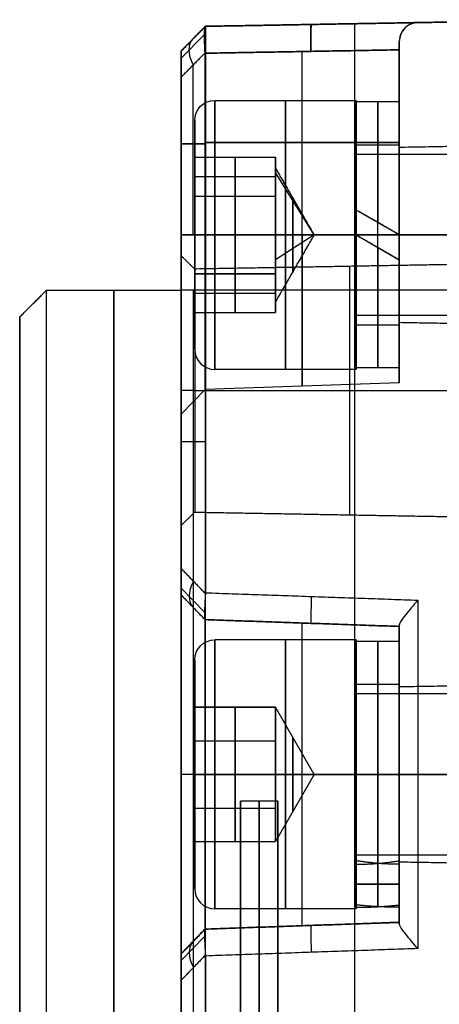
# Model space of a CAD drawing. Header units: millimetres. Extents: x 0 to 284, y -110 to 65.
# Tile 40 of 256: x 57 to 73, y 28 to 65. Entities that reach past the tile are written whole.
import ezdxf

# ---------------------------------------------------------------- set-up
doc = ezdxf.new("R2010")
doc.units = ezdxf.units.MM
doc.layers.add('Layer 01', color=18, linetype='Continuous', true_color=0x000000)

# ---------------------------------------------------------------- blocks, each defined once
blk = doc.blocks.new('Block 01')
at = {"layer": 'Layer 01'}
for p, q in [((63, 63.891, 49.359), (63.9, 64.806, 49.359)), ((63, 63.891, -12.359), (63.9, 64.806, -12.359)), ((63.9, 64.806), (78, 65.052)), ((70.95, 64.929, 55), (70.95, 64.929, 43.505)), ((70.95, 64.929, 30.495), (70.95, 64.929, -55)), ((63, 63.623, 43.922), (63.86, 64.498, 43.032)), ((63.86, 64.498, 30.968), (63, 63.623, 30.078)), ((63.45, 64.348, 55), (63.45, 64.348, 44.183)), ((63.45, 64.348, 29.817), (63.45, 64.348, -55)), ((71.1, 64.244, 37), (71.1, 61.993, 37)), ((63, 63.891), (63, 55)), ((71.1, 63.932, 42.5), (63.884, 63.806, 42.752)), ((67.492, 57.053, 42.626), (67.492, 63.869, 42.626)), ((67.492, 57.053, 31.374), (67.492, 63.869, 31.374)), ((63.442, 57.053, 43.21), (63.442, 63.368, 43.21)), ((63.442, 57.053, 30.79), (63.442, 63.368, 30.79)), ((69.5, 62.053, 37), (69.5, 61.993, 37)), ((63.5, 61.303, 37), (63.5, 59.939, 37)), ((63.884, 60.435, 42.752), (63, 60.435, 43.667)), ((63, 60.435, 30.333), (63.884, 60.435, 31.248)), ((71.1, 60.492, 42.5), (63.884, 60.492, 42.752)), ((63.884, 60.492, 31.248), (71.1, 60.492, 31.5)), ((69.5, 60.393, 37), (69.5, 60.053, 37)), ((71.1, 60.393, 37), (71.1, 60.303, 37)), ((65, 58.496, 39.5), (65, 59.939, 37)), ((65, 59.939, 37), (65, 58.496, 34.5)), ((66.5, 59.939, 37), (66.5, 59.553, 37)), ((66.5, 59.579, 37.625), (66.5, 59.579, 36.375)), ((67.943, 57.053, 37), (66.5, 59.377, 37.92)), ((63.5, 59.218, 38.25), (66.5, 59.218, 38.25)), ((63.5, 59.218, 35.75), (66.5, 59.218, 35.75)), ((66.5, 58.857, 35.125), (66.5, 58.706, 35.125)), ((66.5, 58.857, 38.875), (66.5, 58.706, 38.875)), ((65, 55.609, 39.5), (65, 58.496, 39.5)), ((65, 58.496, 34.5), (65, 55.609, 34.5)), ((66.5, 58.135, 34.747), (66.5, 58.135, 34.5)), ((66.5, 58.135, 39.5), (66.5, 58.135, 39.253)), ((71.1, 57.053, 32.925), (69.5, 57.976, 32.925)), ((71.1, 57.898, 42.5), (71.1, 57.898, 41.867)), ((71.1, 57.898, 40.231), (71.1, 57.898, 40.138)), ((71.1, 57.898, 33.862), (71.1, 57.898, 33.769)), ((71.1, 57.898, 32.133), (71.1, 57.898, 31.5)), ((70.3, 57.514, 33.692), (70.3, 57.514, 32.082)), ((63.5, 57.053, 39.5), (66.5, 57.053, 39.5)), ((63.5, 57.053, 34.5), (66.5, 57.053, 34.5)), ((63.5, 57.053, 41.25), (63.5, 57.053, 39.5)), ((63.5, 57.053, 34.5), (63.5, 57.053, 32.75)), ((69.5, 57.053, 32), (64.25, 57.053, 32)), ((69.5, 57.053, 42), (64.25, 57.053, 42)), ((67.943, 57.053, 37), (66.5, 56.132, 39.324)), ((67.943, 57.053, 37), (66.5, 57.053, 34.5)), ((78, 57.053, 34), (69.5, 57.053, 34)), ((71.1, 57.053, 40.34), (69.5, 57.053, 40.34)), ((71.1, 57.053, 41.94), (69.5, 57.053, 41.94)), ((69.5, 57.053, 32.925), (71.1, 56.129, 32.925)), ((78, 57.053, 40), (69.5, 57.053, 40)), ((69.5, 57.053, 42), (69.5, 57.053, 41.94)), ((69.5, 57.053, 40.34), (69.5, 57.053, 40)), ((69.5, 57.053, 34), (69.5, 57.053, 33.66)), ((69.5, 57.053, 32.06), (69.5, 57.053, 32)), ((71.1, 57.053, 40.25), (78, 57.053, 40.37)), ((71.1, 57.053, 33.75), (78, 57.053, 33.63)), ((70.3, 56.591, 33.692), (70.3, 56.591, 32.082)), ((66.5, 55.97, 34.747), (66.5, 55.97, 34.5)), ((66.5, 55.97, 39.5), (66.5, 55.97, 39.253)), ((65, 55.609, 34.5), (65, 54.166, 37)), ((65, 54.166, 37), (65, 55.609, 39.5)), ((66.5, 55.399, 35.125), (66.5, 55.248, 35.125)), ((66.5, 55.399, 38.875), (66.5, 55.248, 38.875)), ((63.45, -29.817, 64.348), (63.45, 55, 64.348)), ((63.45, 44.183, -64.348), (63.45, 55, -64.348)), ((69.45, -30.442, 64.903), (69.45, 55, 64.903)), ((69.45, 43.558, -64.903), (69.45, 55, -64.903)), ((63.5, 54.888, 35.75), (66.5, 54.888, 35.75)), ((63.5, 54.888, 38.25), (66.5, 54.888, 38.25)), ((66.5, 54.553, 37), (66.5, 54.166, 37)), ((66.5, 54.527, 37.625), (66.5, 54.527, 36.375)), ((57, 54), (57, 22.789)), ((63.5, 54.166, 37), (63.5, 52.803, 37)), ((69.5, 54.053, 37), (69.5, 53.713, 37)), ((71.1, 53.803, 37), (71.1, 53.713, 37)), ((69.5, 52.113, 37), (69.5, 52.053, 37)), ((71.1, 52.113, 37), (71.1, 51.553, 37)), ((63.884, 51.301, 37), (63, 50.385, 37)), ((63.5, 51.265, -46.748), (63, 51.265, -46.257)), ((63.5, 51.265, 55.783), (63, 51.265, 56.274)), ((63.5, 51.265, 46.748), (63, 51.265, 46.257)), ((63.5, 51.265, -55.783), (63, 51.265, -56.274)), ((63.5, 51.265, -46.748), (75, 51.265, -46.547)), ((63.5, 51.265, 55.783), (75, 51.265, 55.983)), ((63.5, 51.265, 46.748), (75, 51.265, 46.547)), ((63.5, 51.265, -55.783), (75, 51.265, -55.983)), ((71.1, 51.553, 37), (63.884, 51.301, 37)), ((63.9, 49.359, -64.806), (63, 49.359, -63.891)), ((63.86, 43.032, -64.498), (63, 43.922, -63.623)), ((63.884, 42.752, -60.435), (63, 43.667, -60.435)), ((63.442, 43.21, -57.053), (63.442, 43.21, -63.368)), ((71.1, 42.5, -60.492), (63.884, 42.752, -60.492)), ((71.1, 42.5, -63.932), (63.884, 42.752, -63.806)), ((67.492, 42.626, -57.053), (67.492, 42.626, -63.869)), ((71.1, 42.5, -57.898), (71.1, 41.867, -57.898)), ((69.5, 42, -57.053), (64.25, 42, -57.053)), ((69.5, 42, -57.053), (69.5, 41.94, -57.053)), ((71.1, 41.94, -57.053), (69.5, 41.94, -57.053)), ((63.5, 41.25, -57.053), (63.5, 39.5, -57.053)), ((71.1, 40.34, -57.053), (69.5, 40.34, -57.053)), ((69.5, 40.34, -57.053), (69.5, 40, -57.053)), ((78, 40, -57.053), (69.5, 40, -57.053)), ((71.1, 40.231, -57.898), (71.1, 40.138, -57.898)), ((63.5, 39.5, -57.053), (66.5, 39.5, -57.053)), ((65, 39.5, -55.609), (65, 39.5, -58.496)), ((65, 39.5, -58.496), (65, 37, -59.939)), ((65, 37, -54.166), (65, 39.5, -55.609)), ((67.943, 37, -57.053), (66.5, 39.5, -57.053)), ((66.5, 39.5, -58.135), (66.5, 39.253, -58.135)), ((66.5, 39.5, -55.97), (66.5, 39.253, -55.97)), ((66.5, 38.875, -58.857), (66.5, 38.875, -58.706)), ((66.5, 38.875, -55.399), (66.5, 38.875, -55.248)), ((63.5, 38.25, -59.218), (66.5, 38.25, -59.218)), ((63.5, 38.25, -54.888), (66.5, 38.25, -54.888)), ((66.5, 37.625, -54.527), (66.5, 36.375, -54.527)), ((66.5, 37.625, -59.579), (66.5, 36.375, -59.579)), ((63.884, 37, -51.301), (63, 37, -50.385)), ((63.5, 37, -61.303), (63.5, 37, -59.939)), ((63.5, 37, -54.166), (63.5, 37, -52.803)), ((71.1, 37, -51.553), (63.884, 37, -51.301)), ((65, 37, -59.939), (65, 34.5, -58.496)), ((65, 34.5, -55.609), (65, 37, -54.166)), ((67.943, 37, -57.053), (66.5, 34.5, -57.053)), ((66.5, 37, -54.553), (66.5, 37, -54.166)), ((66.5, 37, -59.939), (66.5, 37, -59.553)), ((69.5, 37, -62.053), (69.5, 37, -61.993)), ((69.5, 37, -60.393), (69.5, 37, -60.053)), ((69.5, 37, -54.053), (69.5, 37, -53.713)), ((69.5, 37, -52.113), (69.5, 37, -52.053)), ((71.1, 37, -53.803), (78, 37, -53.682)), ((71.1, 37, -51.553), (71.1, 37, -52.113)), ((71.1, 37, -53.713), (71.1, 37, -53.803)), ((71.1, 37, -60.303), (71.1, 37, -60.393)), ((71.1, 37, -61.993), (71.1, 37, -64.244)), ((71.1, 37, -60.303), (78, 37, -60.423)), ((65.2, 36), (65.2, 27)), ((66.591, 27), (66.591, 36)), ((63.5, 35.75, -59.218), (66.5, 35.75, -59.218)), ((63.5, 35.75, -54.888), (66.5, 35.75, -54.888)), ((66.5, 35.125, -55.399), (66.5, 35.125, -55.248)), ((66.5, 35.125, -58.857), (66.5, 35.125, -58.706)), ((63.5, 34.5, -57.053), (66.5, 34.5, -57.053)), ((63.5, 34.5, -57.053), (63.5, 32.75, -57.053)), ((65, 34.5, -58.496), (65, 34.5, -55.609)), ((66.5, 34.747, -55.97), (66.5, 34.5, -55.97)), ((66.5, 34.747, -58.135), (66.5, 34.5, -58.135)), ((78, 34, -57.053), (69.5, 34, -57.053)), ((69.5, 34, -57.053), (69.5, 32, -57.053)), ((70.3, 33.692, -57.514), (70.3, 32.082, -57.514)), ((70.3, 33.692, -56.591), (70.3, 32.082, -56.591)), ((71.1, 33.862, -57.898), (71.1, 33.769, -57.898)), ((71.1, 32.925, -57.053), (69.5, 32.925, -57.976)), ((69.5, 32.925, -57.053), (71.1, 32.925, -56.129)), ((69.5, 32, -57.053), (64.25, 32, -57.053)), ((71.1, 32.133, -57.898), (71.1, 31.5, -57.898)), ((63.884, 31.248, -60.492), (71.1, 31.5, -60.492)), ((63, 30.333, -60.435), (63.884, 31.248, -60.435)), ((67.492, 31.374, -57.053), (67.492, 31.374, -63.869)), ((63.86, 30.968, -64.498), (63, 30.078, -63.623)), ((63.442, 30.79, -57.053), (63.442, 30.79, -63.368)), ((69.45, -55, -64.903), (69.45, 30.442, -64.903)), ((63.45, -55, -64.348), (63.45, 29.817, -64.348))]:
    blk.add_line(p, q, dxfattribs=at)
at = {"layer": 'Layer 01', "extrusion": (-1, 1.08687e-14, -5.79665e-15)}
blk.add_arc((-55, -55, -63.9), 9.806, 180, 270, dxfattribs=at)
at = {"layer": 'Layer 01', "extrusion": (-1, 6.35647e-11, 4.24627e-11)}
blk.add_arc((-55, 55, -63.9), 9.806, 90, 180, dxfattribs=at)
at = {"layer": 'Layer 01', "extrusion": (-0.999239, -0.017442, 0.034894)}
blk.add_arc((-62.681, 45.994, -67.39), 1, 180, 269.9651, dxfattribs=at)
at = {"layer": 'Layer 01', "extrusion": (-0.999239, -0.017442, -0.034894)}
blk.add_arc((-62.681, 27.961, -69.972), 1, 90.0349, 180, dxfattribs=at)
at = {"layer": 'Layer 01', "extrusion": (1, 5.33424e-16, 0)}
blk.add_arc((55, -55, 69.45), 9.903, 270, 0, dxfattribs=at)
at = {"layer": 'Layer 01'}
for centre, radius, start, end in [((71.8, 64.244, 37), 0.7, 91, 180), ((64.25, 52.803, 37), 0.75, 180, 270), ((64.25, 32.75, -57.053), 0.75, 180, 270)]:
    blk.add_arc(centre, radius, start, end, dxfattribs=at)
at = {"layer": 'Layer 01', "extrusion": (0.567244, 0.577232, -0.587399)}
blk.add_arc((-1.553, 88.84, 47.185), 1.4, 300.8685, 360, dxfattribs=at)
at = {"layer": 'Layer 01', "extrusion": (-0.567244, -0.577232, -0.587399)}
blk.add_arc((1.553, -28.952, -90.652), 1.4, 120.8685, 180, dxfattribs=at)
at = {"layer": 'Layer 01', "extrusion": (1, -4.29305e-59, -4.29305e-59)}
blk.add_arc((55, 55, 63), 8.891, 0, 90, dxfattribs=at)
at = {"layer": 'Layer 01', "extrusion": (1, 1.70913e-56, -1.70913e-56)}
blk.add_arc((55, -55, 63), 8.891, 270, 0, dxfattribs=at)
at = {"layer": 'Layer 01', "extrusion": (0, 9.4739e-15, -1)}
blk.add_arc((-64.25, 61.303, -37), 0.75, 0, 90, dxfattribs=at)
at = {"layer": 'Layer 01', "extrusion": (1, 8.70164e-31, 2.44929e-16)}
for start, end in [(180, 360), (360, 180)]:
    blk.add_arc((57.053, 37, 64.25), 5, start, end, dxfattribs=at)
at = {"layer": 'Layer 01', "extrusion": (-1, 0, 0)}
for centre, radius, start, end in [((-57.053, 37, -66.875), 5, 180, 0), ((-57.053, 37, -66.875), 5, 0, 180), ((-57.053, 37, -70.3), 4.94, 0, 180), ((-57.053, 37, -70.3), 4.94, 180, 264.6351), ((-57.053, 37, -70.3), 3.34, 0, 180), ((-57.053, 37, -70.3), 3.34, 180, 262.0512), ((-57.053, 37, -67.149), 1.375, 68.4, 180), ((-57.053, 37, -67.149), 1.375, 180, 0), ((-57.053, 37, -67.492), 5.626, 270, 90), ((-57.053, 37, -67.149), 1.375, 0, 68.4), ((-57.053, 37, -70.3), 4.94, 275.3649, 0), ((-57.053, 37, -70.3), 3.34, 277.9488, 0), ((0, 0, -60.5), 55, 180, 0), ((0, 0, -60.5), 55, 0, 180), ((-37, -57.053, -67.492), 5.626, 0, 180), ((-37, -57.053, -66.875), 5, 90, 270), ((-37, -57.053, -70.3), 4.94, 90, 270), ((-37, -57.053, -70.3), 3.34, 90, 270), ((-37, -57.053, -67.149), 1.375, 90, 270), ((-37, -57.053, -66.875), 5, 270, 90), ((-37, -57.053, -67.149), 1.375, 270, 90), ((-37, -57.053, -70.3), 3.34, 270, 352.0512), ((-37, -57.053, -70.3), 4.94, 5.3649, 90), ((-37, -57.053, -70.3), 4.94, 270, 354.6351), ((-37, -57.053, -70.3), 3.34, 7.9488, 90), ((0, 0, -66.591), 36, 0, 180), ((0, 0, -66.591), 36, 180, 0)]:
    blk.add_arc(centre, radius, start, end, dxfattribs=at)
at = {"layer": 'Layer 01', "extrusion": (-1, -8.70164e-31, -2.44929e-16)}
for start, end in [(180, 0), (0, 180)]:
    blk.add_arc((-57.053, 37, -69.5), 5, start, end, dxfattribs=at)
at = {"layer": 'Layer 01', "extrusion": (1, 1.31772e-45, 4.58067e-31)}
blk.add_arc((57.053, 37, 69.5), 4.94, 0, 180, dxfattribs=at)
at = {"layer": 'Layer 01', "extrusion": (1, -5.53487e-31, 4.58067e-31)}
blk.add_arc((57.053, 37, 69.5), 4.94, 280.7775, 0, dxfattribs=at)
at = {"layer": 'Layer 01', "extrusion": (-1, 1.43835e-15, 1.61077e-30)}
blk.add_arc((-57.053, 37, -71.1), 4.94, 0, 180, dxfattribs=at)
at = {"layer": 'Layer 01', "extrusion": (-1, -8.27535e-30, -2.87669e-15)}
blk.add_arc((-57.053, 37, -71.1), 4.94, 180, 270, dxfattribs=at)
at = {"layer": 'Layer 01', "extrusion": (1, 8.35933e-16, 2.44929e-16)}
for start, end in [(180, 360), (360, 180)]:
    blk.add_arc((57.053, 37, 63.5), 4.25, start, end, dxfattribs=at)
at = {"layer": 'Layer 01', "extrusion": (1, 0, 0)}
for centre, radius, start, end in [((57.053, 37, 63.5), 4.25, 360, 180), ((51.265, -51.265, 69.25), 4.618, 0, 180), ((51.265, 51.265, 69.25), 4.618, 0, 180), ((37, -57.053, 63.5), 4.25, 329.1903, 90), ((37, -57.053, 63.5), 4.25, 90, 217.5), ((37, -57.053, 69.5), 3.34, 90, 180), ((0, 0, 65.895), 36, 360, 180), ((0, 0, 65.895), 36, 180, 360)]:
    blk.add_arc(centre, radius, start, end, dxfattribs=at)
at = {"layer": 'Layer 01', "extrusion": (1, 3.38505e-45, 7.95593e-31)}
blk.add_arc((57.053, 37, 69.5), 3.34, 360, 180, dxfattribs=at)
at = {"layer": 'Layer 01', "extrusion": (1, -1.05686e-30, 7.95593e-31)}
blk.add_arc((57.053, 37, 69.5), 3.34, 286.0559, 360, dxfattribs=at)
at = {"layer": 'Layer 01', "extrusion": (-1, 2.12737e-15, -9.84703e-30)}
blk.add_arc((-57.053, 37, -71.1), 3.34, 0, 180, dxfattribs=at)
at = {"layer": 'Layer 01', "extrusion": (-1, -1.81029e-29, -4.25475e-15)}
blk.add_arc((-57.053, 37, -71.1), 3.34, 180, 270, dxfattribs=at)
at = {"layer": 'Layer 01', "extrusion": (1, 5.80109e-31, 2.44929e-16)}
for start, end in [(180, 0), (0, 180)]:
    blk.add_arc((57.053, 37, 69.5), 3, start, end, dxfattribs=at)
at = {"layer": 'Layer 01', "extrusion": (1, 2.18629e-15, -2.46519e-31)}
for centre, start in [((57.053, 37, 71.1), 360), ((37, -57.053, 71.1), 0)]:
    blk.add_arc(centre, 3.25, start, 180, dxfattribs=at)
at = {"layer": 'Layer 01', "extrusion": (-1, -2.18629e-15, 2.46519e-31)}
for centre in [(-57.053, 37, -71.1), (-37, -57.053, -71.1)]:
    blk.add_arc(centre, 3.25, 180, 0, dxfattribs=at)
at = {"layer": 'Layer 01', "extrusion": (1, -2.50935e-16, -6.72378e-17)}
for start, end in [(360, 30), (180, 210)]:
    blk.add_arc((57.053, 37, 66.5), 2.5, start, end, dxfattribs=at)
at = {"layer": 'Layer 01', "extrusion": (1, 6.96131e-31, 2.44929e-16)}
blk.add_arc((57.053, 37, 66.5), 2.5, 330, 360, dxfattribs=at)
at = {"layer": 'Layer 01', "extrusion": (1, 2.44929e-16, 4.2423e-16)}
blk.add_arc((57.053, 37, 66.5), 2.5, 30, 90, dxfattribs=at)
at = {"layer": 'Layer 01', "extrusion": (1, -3.3458e-16, 5.79509e-16)}
for start, end in [(270, 330), (90, 111.6), (111.6, 150)]:
    blk.add_arc((57.053, 37, 66.5), 2.5, start, end, dxfattribs=at)
at = {"layer": 'Layer 01', "extrusion": (1, -1.97215e-31, -2.88852e-11)}
blk.add_arc((57.053, 37, 63), 6.667, 90, 270, dxfattribs=at)
at = {"layer": 'Layer 01', "extrusion": (-2.44929e-16, -1, 4.16334e-15)}
blk.add_arc((64.25, 32.75, -57.053), 0.75, 180, 270, dxfattribs=at)
at = {"layer": 'Layer 01', "extrusion": (-2.44929e-16, 1, -4.16334e-15)}
blk.add_arc((-64.25, 41.25, 57.053), 0.75, 0, 90, dxfattribs=at)
at = {"layer": 'Layer 01', "extrusion": (-1, -2.44929e-16, -2.59598e-12)}
blk.add_arc((-57.053, 37, -63.884), 5.752, 270, 90, dxfattribs=at)
at = {"layer": 'Layer 01', "extrusion": (1, 2.24126e-17, 3.88197e-17)}
blk.add_arc((57.053, 37, 66.5), 2.5, 210, 270, dxfattribs=at)
at = {"layer": 'Layer 01', "extrusion": (1, 2.44929e-16, 2.44929e-16)}
blk.add_arc((57.053, 37, 69.5), 4.94, 180, 270, dxfattribs=at)
at = {"layer": 'Layer 01', "extrusion": (1, 2.44929e-16, -1.04211e-30)}
blk.add_arc((57.053, 37, 69.5), 3.34, 180, 270, dxfattribs=at)
at = {"layer": 'Layer 01', "extrusion": (-1, -9.41361e-17, -3.45324e-12)}
blk.add_arc((-57.053, 37, -71.1), 5.5, 270, 90, dxfattribs=at)
at = {"layer": 'Layer 01', "extrusion": (1, 0, -1.10556e-31)}
for centre, radius, start, end in [((51.265, -51.265, 63), 5.009, 0, 180), ((51.265, 51.265, 63), 5.009, 0, 180), ((51.265, 51.265, 63), 5.009, 180, 0), ((51.265, -51.265, 63), 5.009, 180, 0), ((37, -57.053, 63), 6.667, 0, 180)]:
    blk.add_arc(centre, radius, start, end, dxfattribs=at)
at = {"layer": 'Layer 01', "extrusion": (-1, -3.48398e-15, 4.49929e-17)}
blk.add_arc((-57.053, 37, -71.1), 4.94, 280.7775, 0, dxfattribs=at)
at = {"layer": 'Layer 01', "extrusion": (1, -7.5858e-15, 3.14439e-15)}
blk.add_arc((57.053, 37, 71.1), 3.34, 180, 253.9441, dxfattribs=at)
at = {"layer": 'Layer 01', "extrusion": (1, 0, -2.46519e-31)}
for centre in [(51.265, -51.265, 63.5), (51.265, 51.265, 63.5)]:
    blk.add_arc(centre, 4.517, 0, 180, dxfattribs=at)
at = {"layer": 'Layer 01', "extrusion": (-1, 0, 2.46519e-31)}
for centre in [(-51.265, 51.265, -63.5), (-51.265, -51.265, -63.5)]:
    blk.add_arc(centre, 4.517, 180, 0, dxfattribs=at)
at = {"layer": 'Layer 01', "extrusion": (1, -6.98329e-47, -1.10556e-31)}
blk.add_arc((0, 0, 58), 55, 180, 360, dxfattribs=at)
at = {"layer": 'Layer 01', "extrusion": (-1, 6.30633e-47, 1.10556e-31)}
blk.add_arc((0, 0, -58), 55, 0, 180, dxfattribs=at)
at = {"layer": 'Layer 01', "extrusion": (-1, -6.45948e-17, 1.46413e-31)}
blk.add_arc((0, 0, -63), 55, 180, 0, dxfattribs=at)
at = {"layer": 'Layer 01', "extrusion": (-1, 6.45948e-17, 8.26092e-32)}
blk.add_arc((0, 0, -63), 55, 0, 180, dxfattribs=at)
at = {"layer": 'Layer 01', "extrusion": (1, -6.85567e-16, 1.83697e-16)}
blk.add_arc((57.053, 37, 66.5), 2.5, 150, 180, dxfattribs=at)
at = {"layer": 'Layer 01', "extrusion": (1, -6.3743e-47, -1.10556e-31)}
blk.add_arc((0, 0, 57), 54, 180, 360, dxfattribs=at)
at = {"layer": 'Layer 01', "extrusion": (1, -7.32315e-47, -1.10556e-31)}
blk.add_arc((0, 0, 57), 54, 360, 180, dxfattribs=at)
at = {"layer": 'Layer 01', "extrusion": (-0.567244, 0.587399, 0.577232)}
blk.add_arc((-77.052, -44.248, -47.185), 1.4, 300.8685, 360, dxfattribs=at)
at = {"layer": 'Layer 01', "extrusion": (-0.999239, 0.034894, 0.017442)}
blk.add_arc((-45.955, -62.709, -67.39), 1, 270.0349, 0, dxfattribs=at)
at = {"layer": 'Layer 01', "extrusion": (-1, -3.8319e-12, 2.46519e-31)}
blk.add_arc((-37, -57.053, -63.884), 5.752, 0, 180, dxfattribs=at)
at = {"layer": 'Layer 01', "extrusion": (-1, -3.45324e-12, -3.26753e-26)}
blk.add_arc((-37, -57.053, -71.1), 5.5, 360, 180, dxfattribs=at)
at = {"layer": 'Layer 01', "extrusion": (1, 4.89859e-16, -3.13259e-30)}
for start, end in [(270, 90), (90, 270)]:
    blk.add_arc((37, -57.053, 64.25), 5, start, end, dxfattribs=at)
at = {"layer": 'Layer 01', "extrusion": (-1, -4.89859e-16, 3.13259e-30)}
for start, end in [(90, 270), (270, 90)]:
    blk.add_arc((-37, -57.053, -69.5), 5, start, end, dxfattribs=at)
at = {"layer": 'Layer 01', "extrusion": (-1, -2.44929e-16, 1.58532e-30)}
blk.add_arc((-37, -57.053, -71.1), 4.94, 90, 270, dxfattribs=at)
at = {"layer": 'Layer 01', "extrusion": (-4.89859e-16, -6.93889e-15, -1)}
blk.add_arc((-64.25, 41.25, 57.053), 0.75, 0, 90, dxfattribs=at)
at = {"layer": 'Layer 01', "extrusion": (1, 2.44929e-16, -1.76147e-30)}
blk.add_arc((37, -57.053, 69.5), 4.94, 270, 90, dxfattribs=at)
at = {"layer": 'Layer 01', "extrusion": (1, 4.89859e-16, -3.27591e-30)}
for start, end in [(270, 90), (90, 270)]:
    blk.add_arc((37, -57.053, 63.5), 4.25, start, end, dxfattribs=at)
at = {"layer": 'Layer 01', "extrusion": (1, 2.44929e-16, -1.30264e-30)}
blk.add_arc((37, -57.053, 69.5), 3.34, 270, 90, dxfattribs=at)
at = {"layer": 'Layer 01', "extrusion": (-1, -2.44929e-16, 1.30264e-30)}
blk.add_arc((-37, -57.053, -71.1), 3.34, 90, 270, dxfattribs=at)
at = {"layer": 'Layer 01', "extrusion": (1, 4.89859e-16, -2.90055e-30)}
for start, end in [(270, 90), (90, 270)]:
    blk.add_arc((37, -57.053, 69.5), 3, start, end, dxfattribs=at)
at = {"layer": 'Layer 01', "extrusion": (1, 3.67394e-16, -2.12115e-16)}
blk.add_arc((37, -57.053, 66.5), 2.5, 360, 60, dxfattribs=at)
at = {"layer": 'Layer 01', "extrusion": (1, -8.54514e-31, 4.93354e-31)}
blk.add_arc((37, -57.053, 66.5), 2.5, 300, 360, dxfattribs=at)
at = {"layer": 'Layer 01', "extrusion": (1, 4.89859e-16, -2.78452e-30)}
blk.add_arc((37, -57.053, 66.5), 2.5, 60, 90, dxfattribs=at)
at = {"layer": 'Layer 01', "extrusion": (1, -4.2423e-16, 1.58325e-15)}
for start, end in [(270, 300), (90, 120)]:
    blk.add_arc((37, -57.053, 66.5), 2.5, start, end, dxfattribs=at)
at = {"layer": 'Layer 01', "extrusion": (0, -1, 0)}
blk.add_arc((64.25, -61.303, -37), 0.75, 180, 270, dxfattribs=at)
at = {"layer": 'Layer 01', "extrusion": (0, 1, -9.4739e-15)}
blk.add_arc((-64.25, -52.803, 37), 0.75, 0, 90, dxfattribs=at)
at = {"layer": 'Layer 01', "extrusion": (1, -4.2423e-16, -1.58325e-15)}
blk.add_arc((37, -57.053, 66.5), 2.5, 240, 270, dxfattribs=at)
at = {"layer": 'Layer 01', "extrusion": (1, 2.44929e-16, 3.25362e-16)}
blk.add_arc((37, -57.053, 69.5), 3.34, 196.0559, 270, dxfattribs=at)
at = {"layer": 'Layer 01', "extrusion": (1, -1.51495e-30, 1.51495e-30)}
blk.add_arc((37, -57.053, 69.5), 4.94, 90, 180, dxfattribs=at)
at = {"layer": 'Layer 01', "extrusion": (1, 8.56457e-18, 1.03487e-17)}
blk.add_arc((37, -57.053, 69.5), 4.94, 190.7775, 270, dxfattribs=at)
at = {"layer": 'Layer 01', "extrusion": (-1, 5.04465e-31, 5.04465e-31)}
blk.add_arc((-37, -57.053, -71.1), 3.34, 270, 0, dxfattribs=at)
at = {"layer": 'Layer 01', "extrusion": (-1, -8.56457e-18, 1.03487e-17)}
blk.add_arc((-37, -57.053, -71.1), 4.94, 10.7775, 90, dxfattribs=at)
at = {"layer": 'Layer 01', "extrusion": (-1, -3.65699e-31, -3.65699e-31)}
blk.add_arc((-37, -57.053, -71.1), 4.94, 270, 0, dxfattribs=at)
at = {"layer": 'Layer 01', "extrusion": (1, -5.18179e-18, 6.88345e-18)}
blk.add_arc((37, -57.053, 71.1), 3.34, 90, 163.9441, dxfattribs=at)
at = {"layer": 'Layer 01', "extrusion": (0, 1, 0)}
blk.add_arc((-71.8, -64.244, 37), 0.7, 271, 0, dxfattribs=at)
at = {"layer": 'Layer 01', "extrusion": (1, -6.58839e-47, -1.10556e-31)}
blk.add_arc((0, 0, 65.2), 36, 0, 180, dxfattribs=at)
at = {"layer": 'Layer 01', "extrusion": (1, -7.0397e-47, -1.10556e-31)}
blk.add_arc((0, 0, 65.2), 36, 180, 360, dxfattribs=at)
at = {"layer": 'Layer 01', "extrusion": (1, 7.34788e-16, 4.2423e-16)}
blk.add_arc((37, -57.053, 66.5), 2.5, 180, 240, dxfattribs=at)
at = {"layer": 'Layer 01', "extrusion": (1, 7.34788e-16, -4.2423e-16)}
blk.add_arc((37, -57.053, 66.5), 2.5, 120, 180, dxfattribs=at)
at = {"layer": 'Layer 01', "extrusion": (-0.999239, -0.034894, 0.017442)}
blk.add_arc((-27.999, -62.664, -69.972), 1, 180, 269.9651, dxfattribs=at)
at = {"layer": 'Layer 01', "extrusion": (-0.567244, -0.587399, 0.577232)}
blk.add_arc((25.648, -13.521, -90.652), 1.4, 180, 239.1315, dxfattribs=at)
at = {"layer": 'Layer 01'}
for points in [[(63, 63.891, 44.649), (63.45, 64.348, 44.183), (63.899, 64.806, 43.717)], [(63.899, 64.806, 30.283), (63.45, 64.348, 29.817), (63, 63.891, 29.351)], [(63.9, 64.806, 55), (63.45, 64.348, 55), (63, 63.891, 55)], [(63, 63.891, -55), (63.45, 64.348, -55), (63.9, 64.806, -55)], [(63.9, 64.806, -55), (69.45, 64.903, -55), (75, 65, -55)], [(75, 65, 55), (69.45, 64.903, 55), (63.9, 64.806, 55)], [(63.9, 64.806, 43.751), (67.844, 64.875, 43.614), (71.788, 64.944, 43.476)], [(71.788, 64.944, 30.524), (67.844, 64.875, 30.386), (63.9, 64.806, 30.249)], [(63.9, 64.806, 30.249), (63.9, 64.806, -12.376), (63.9, 64.806, -55)], [(63.9, 64.806, 55), (63.9, 64.806, 49.376), (63.9, 64.806, 43.751)], [(71.788, 64.944, 43.476), (71.788, 64.944, 37), (71.788, 64.944, 30.524)], [(71.1, 64.244, 31.45), (71.1, 64.244, 37), (71.1, 64.244, 42.55)], [(63, 63.891, 44.649), (63, 63.891, 49.824), (63, 63.891, 55)], [(63, 63.891, -55), (63, 63.891, -12.824), (63, 63.891, 29.351)], [(63.884, 63.817, 42.752), (63.442, 63.368, 43.21), (63, 62.918, 43.667)], [(63.884, 63.817, 31.248), (63.442, 63.368, 30.79), (63, 62.918, 30.333)], [(63.884, 63.806, 42.752), (67.492, 63.869, 42.626), (71.1, 63.932, 42.5)], [(71.1, 63.932, 31.5), (67.492, 63.869, 31.374), (63.884, 63.806, 31.248)], [(63.884, 63.806, 42.752), (63.884, 60.43, 42.752), (63.884, 57.053, 42.752)], [(63.884, 57.053, 31.248), (63.884, 60.43, 31.248), (63.884, 63.806, 31.248)], [(71.1, 63.932, 42.5), (71.1, 60.492, 42.5), (71.1, 57.053, 42.5)], [(71.1, 57.053, 31.5), (71.1, 60.492, 31.5), (71.1, 63.932, 31.5)], [(63, 57.053, 43.667), (63, 59.985, 43.667), (63, 62.918, 43.667)], [(63, 62.918, 30.333), (63, 59.985, 30.333), (63, 57.053, 30.333)], [(64.25, 62.053, 37), (66.875, 62.053, 37), (69.5, 62.053, 37)], [(71.1, 61.993, 37), (70.3, 61.993, 37), (69.5, 61.993, 37)], [(71.1, 60.393, 37), (70.3, 60.393, 37), (69.5, 60.393, 37)], [(78, 60.423, 37), (74.55, 60.363, 37), (71.1, 60.303, 37)], [(69.5, 60.053, 37), (73.75, 60.053, 37), (78, 60.053, 37)], [(63.5, 58.496, 39.5), (63.5, 59.218, 38.25), (63.5, 59.939, 37)], [(63.5, 59.939, 37), (65, 59.939, 37), (66.5, 59.939, 37)], [(63.5, 59.939, 37), (63.5, 59.218, 35.75), (63.5, 58.496, 34.5)], [(66.5, 59.939, 37), (66.5, 59.579, 37.625), (66.5, 59.218, 38.25)], [(66.5, 59.218, 35.75), (66.5, 59.579, 36.375), (66.5, 59.939, 37)], [(67.943, 57.053, 37), (67.222, 58.303, 37), (66.5, 59.553, 37)], [(66.5, 59.218, 38.25), (66.5, 58.857, 38.875), (66.5, 58.496, 39.5)], [(66.5, 58.496, 34.5), (66.5, 58.857, 35.125), (66.5, 59.218, 35.75)], [(63.5, 55.609, 39.5), (63.5, 57.053, 39.5), (63.5, 58.496, 39.5)], [(63.5, 58.496, 39.5), (65, 58.496, 39.5), (66.5, 58.496, 39.5)], [(63.5, 58.496, 34.5), (65, 58.496, 34.5), (66.5, 58.496, 34.5)], [(63.5, 58.496, 34.5), (63.5, 57.053, 34.5), (63.5, 55.609, 34.5)], [(66.5, 58.496, 39.5), (66.5, 57.774, 39.5), (66.5, 57.053, 39.5)], [(66.5, 57.053, 34.5), (66.5, 57.774, 34.5), (66.5, 58.496, 34.5)], [(69.5, 57.976, 32.147), (69.5, 57.976, 32.969), (69.5, 57.976, 33.79)], [(63, 57.053, 30.333), (63.442, 57.053, 30.79), (63.884, 57.053, 31.248)], [(63.884, 57.053, 42.752), (63.442, 57.053, 43.21), (63, 57.053, 43.667)], [(71.1, 57.053, 42.5), (67.492, 57.053, 42.626), (63.884, 57.053, 42.752)], [(63.884, 57.053, 31.248), (67.492, 57.053, 31.374), (71.1, 57.053, 31.5)], [(66.5, 54.553, 37), (67.222, 55.803, 37), (67.943, 57.053, 37)], [(66.5, 57.053, 39.5), (66.5, 56.331, 39.5), (66.5, 55.609, 39.5)], [(66.5, 55.609, 34.5), (66.5, 56.331, 34.5), (66.5, 57.053, 34.5)], [(69.5, 57.053, 32.06), (69.5, 57.053, 32.86), (69.5, 57.053, 33.66)], [(71.1, 57.053, 32.06), (71.1, 57.053, 32.86), (71.1, 57.053, 33.66)], [(63.5, 55.783, -51.265), (63.25, 56.028, -51.265), (63, 56.274, -51.265)], [(63.5, 55.783, 51.265), (63.25, 56.028, 51.265), (63, 56.274, 51.265)], [(71.1, 56.129, 33.79), (71.1, 56.129, 32.969), (71.1, 56.129, 32.147)], [(75, 55.983, -51.265), (69.25, 55.883, -51.265), (63.5, 55.783, -51.265)], [(75, 55.983, 51.265), (69.25, 55.883, 51.265), (63.5, 55.783, 51.265)], [(66.5, 55.609, 39.5), (65, 55.609, 39.5), (63.5, 55.609, 39.5)], [(63.5, 55.609, 34.5), (65, 55.609, 34.5), (66.5, 55.609, 34.5)], [(63.5, 55.609, 34.5), (63.5, 54.888, 35.75), (63.5, 54.166, 37)], [(63.5, 54.166, 37), (63.5, 54.888, 38.25), (63.5, 55.609, 39.5)], [(66.5, 54.888, 35.75), (66.5, 55.248, 35.125), (66.5, 55.609, 34.5)], [(66.5, 55.609, 39.5), (66.5, 55.248, 38.875), (66.5, 54.888, 38.25)], [(57, 54), (57.5, 54.5), (58, 55)], [(58, 55), (60.5, 55), (63, 55)], [(63, 55, 63.891), (63, 12.824, 63.891), (63, -29.351, 63.891)], [(63.9, 55, 64.806), (63.45, 55, 64.348), (63, 55, 63.891)], [(63, 44.649, -63.891), (63, 49.824, -63.891), (63, 55, -63.891)], [(63.9, 55, -64.806), (63.45, 55, -64.348), (63, 55, -63.891)], [(63.9, 55, -64.806), (63.9, 49.376, -64.806), (63.9, 43.751, -64.806)], [(75, 55, 65), (69.45, 55, 64.903), (63.9, 55, 64.806)], [(63.9, -30.249, 64.806), (63.9, 12.376, 64.806), (63.9, 55, 64.806)], [(75, 55, -65), (69.45, 55, -64.903), (63.9, 55, -64.806)], [(66.5, 54.166, 37), (66.5, 54.527, 36.375), (66.5, 54.888, 35.75)], [(66.5, 54.888, 38.25), (66.5, 54.527, 37.625), (66.5, 54.166, 37)], [(63.5, 54.166, 37), (65, 54.166, 37), (66.5, 54.166, 37)], [(78, 54.053, 37), (73.75, 54.053, 37), (69.5, 54.053, 37)], [(71.1, 53.803, 37), (74.55, 53.742, 37), (78, 53.682, 37)], [(69.5, 53.713, 37), (70.3, 53.713, 37), (71.1, 53.713, 37)], [(69.5, 52.053, 37), (66.875, 52.053, 37), (64.25, 52.053, 37)], [(71.1, 52.113, 37), (70.3, 52.113, 37), (69.5, 52.113, 37)], [(63, 46.257, -51.265), (63.25, 46.502, -51.265), (63.5, 46.748, -51.265)], [(63, 46.257, 51.265), (63.25, 46.502, 51.265), (63.5, 46.748, 51.265)], [(63.5, 46.748, -51.265), (69.25, 46.647, -51.265), (75, 46.547, -51.265)], [(63.5, 46.748, 51.265), (69.25, 46.647, 51.265), (75, 46.547, 51.265)], [(63, 44.649, -63.891), (63.45, 44.183, -64.348), (63.899, 43.717, -64.806)], [(63.884, 42.752, -63.817), (63.442, 43.21, -63.368), (63, 43.667, -62.918)], [(63, 43.667, -57.053), (63, 43.667, -59.985), (63, 43.667, -62.918)], [(63.884, 42.752, -57.053), (63.442, 43.21, -57.053), (63, 43.667, -57.053)], [(63.9, 43.751, -64.806), (67.844, 43.614, -64.875), (71.788, 43.476, -64.944)], [(71.788, 43.476, -64.944), (71.788, 37, -64.944), (71.788, 30.524, -64.944)], [(63.884, 42.752, -63.806), (63.884, 42.752, -60.43), (63.884, 42.752, -57.053)], [(71.1, 42.5, -57.053), (67.492, 42.626, -57.053), (63.884, 42.752, -57.053)], [(63.884, 42.752, -63.806), (67.492, 42.626, -63.869), (71.1, 42.5, -63.932)], [(71.1, 31.45, -64.244), (71.1, 37, -64.244), (71.1, 42.55, -64.244)], [(71.1, 42.5, -63.932), (71.1, 42.5, -60.492), (71.1, 42.5, -57.053)], [(78, 40.37, -57.053), (74.55, 40.31, -57.053), (71.1, 40.25, -57.053)], [(63.5, 39.5, -55.609), (63.5, 39.5, -57.053), (63.5, 39.5, -58.496)], [(63.5, 39.5, -58.496), (65, 39.5, -58.496), (66.5, 39.5, -58.496)], [(66.5, 39.5, -55.609), (65, 39.5, -55.609), (63.5, 39.5, -55.609)], [(63.5, 39.5, -58.496), (63.5, 38.25, -59.218), (63.5, 37, -59.939)], [(63.5, 37, -54.166), (63.5, 38.25, -54.888), (63.5, 39.5, -55.609)], [(66.5, 39.5, -58.496), (66.5, 39.5, -57.774), (66.5, 39.5, -57.053)], [(66.5, 39.5, -57.053), (66.5, 39.5, -56.331), (66.5, 39.5, -55.609)], [(66.5, 38.25, -59.218), (66.5, 38.875, -58.857), (66.5, 39.5, -58.496)], [(66.5, 39.5, -55.609), (66.5, 38.875, -55.248), (66.5, 38.25, -54.888)], [(66.5, 37, -59.939), (66.5, 37.625, -59.579), (66.5, 38.25, -59.218)], [(66.5, 38.25, -54.888), (66.5, 37.625, -54.527), (66.5, 37, -54.166)], [(63.5, 37, -59.939), (65, 37, -59.939), (66.5, 37, -59.939)], [(63.5, 37, -59.939), (63.5, 35.75, -59.218), (63.5, 34.5, -58.496)], [(63.5, 34.5, -55.609), (63.5, 35.75, -54.888), (63.5, 37, -54.166)], [(63.5, 37, -54.166), (65, 37, -54.166), (66.5, 37, -54.166)], [(69.5, 37, -52.053), (66.875, 37, -52.053), (64.25, 37, -52.053)], [(64.25, 37, -62.053), (66.875, 37, -62.053), (69.5, 37, -62.053)], [(67.943, 37, -57.053), (67.222, 37, -58.303), (66.5, 37, -59.553)], [(66.5, 37, -54.553), (67.222, 37, -55.803), (67.943, 37, -57.053)], [(66.5, 35.75, -59.218), (66.5, 36.375, -59.579), (66.5, 37, -59.939)], [(66.5, 37, -54.166), (66.5, 36.375, -54.527), (66.5, 35.75, -54.888)], [(78, 37, -54.053), (73.75, 37, -54.053), (69.5, 37, -54.053)], [(69.5, 37, -60.053), (73.75, 37, -60.053), (78, 37, -60.053)], [(69.5, 37, -53.713), (70.3, 37, -53.713), (71.1, 37, -53.713)], [(71.1, 37, -60.393), (70.3, 37, -60.393), (69.5, 37, -60.393)], [(71.1, 37, -52.113), (70.3, 37, -52.113), (69.5, 37, -52.113)], [(71.1, 37, -61.993), (70.3, 37, -61.993), (69.5, 37, -61.993)], [(66.591, 36), (65.895, 36), (65.2, 36)], [(66.5, 34.5, -58.496), (66.5, 35.125, -58.857), (66.5, 35.75, -59.218)], [(66.5, 35.75, -54.888), (66.5, 35.125, -55.248), (66.5, 34.5, -55.609)], [(63.5, 34.5, -58.496), (65, 34.5, -58.496), (66.5, 34.5, -58.496)], [(63.5, 34.5, -58.496), (63.5, 34.5, -57.053), (63.5, 34.5, -55.609)], [(63.5, 34.5, -55.609), (65, 34.5, -55.609), (66.5, 34.5, -55.609)], [(66.5, 34.5, -55.609), (66.5, 34.5, -56.331), (66.5, 34.5, -57.053)], [(66.5, 34.5, -57.053), (66.5, 34.5, -57.774), (66.5, 34.5, -58.496)], [(69.5, 33.79, -57.976), (69.5, 32.969, -57.976), (69.5, 32.147, -57.976)], [(71.1, 33.79, -56.129), (71.1, 32.969, -56.129), (71.1, 32.147, -56.129)], [(71.1, 33.75, -57.053), (74.55, 33.69, -57.053), (78, 33.63, -57.053)], [(69.5, 32.06, -57.053), (69.5, 32.86, -57.053), (69.5, 33.66, -57.053)], [(71.1, 32.06, -57.053), (71.1, 32.86, -57.053), (71.1, 33.66, -57.053)], [(63.884, 31.248, -57.053), (67.492, 31.374, -57.053), (71.1, 31.5, -57.053)], [(71.1, 31.5, -63.932), (67.492, 31.374, -63.869), (63.884, 31.248, -63.806)], [(71.1, 31.5, -57.053), (71.1, 31.5, -60.492), (71.1, 31.5, -63.932)], [(63, 30.333, -57.053), (63.442, 30.79, -57.053), (63.884, 31.248, -57.053)], [(63.884, 31.248, -63.817), (63.442, 30.79, -63.368), (63, 30.333, -62.918)], [(63.884, 31.248, -57.053), (63.884, 31.248, -60.43), (63.884, 31.248, -63.806)], [(71.788, 30.524, -64.944), (67.844, 30.386, -64.875), (63.9, 30.249, -64.806)], [(63, 30.333, -62.918), (63, 30.333, -59.985), (63, 30.333, -57.053)], [(63.899, 30.283, -64.806), (63.45, 29.817, -64.348), (63, 29.351, -63.891)], [(63.9, 30.249, -64.806), (63.9, -12.376, -64.806), (63.9, -55, -64.806)], [(63, -55, -63.891), (63, -12.824, -63.891), (63, 29.351, -63.891)]]:
    blk.add_open_spline(points, degree=2, dxfattribs=at)
for points, knots in [([(63.899, 64.806, 43.717), (63.895, 64.801, 43.589), (63.884, 64.772, 43.465), (63.868, 64.669, 43.232), (63.862, 64.596, 43.126), (63.859, 64.414, 42.949), (63.863, 64.306, 42.877), (63.874, 64.072, 42.78), (63.882, 63.946, 42.754), (63.884, 63.817, 42.752)], [-1.535387, -1.535387, -1.535387, -1.535387, -1.151541, -1.151541, -0.767694, -0.767694, -0.383847, -0.383847, 0, 0, 0, 0]), ([(63.884, 63.817, 31.248), (63.882, 63.946, 31.246), (63.874, 64.071, 31.22), (63.863, 64.306, 31.123), (63.859, 64.414, 31.051), (63.861, 64.595, 30.874), (63.868, 64.669, 30.768), (63.884, 64.772, 30.537), (63.895, 64.801, 30.411), (63.899, 64.806, 30.283)], [-1.535387, -1.535387, -1.535387, -1.535387, -1.15154, -1.15154, -0.767693, -0.767693, -0.383847, -0.383847, 0, 0, 0, 0]), ([(71.788, 64.944, 43.476), (71.63, 64.941, 43.293), (71.473, 64.887, 43.11), (71.276, 64.716, 42.861), (71.217, 64.643, 42.782), (71.129, 64.466, 42.645), (71.1, 64.359, 42.588), (71.1, 64.244, 42.55)], [0, 0, 0, 0, 0.729263, 0.729263, 1.093894, 1.093894, 1.458526, 1.458526, 1.458526, 1.458526]), ([(71.788, 64.944, 30.524), (71.71, 64.943, 30.614), (71.631, 64.928, 30.706), (71.481, 64.872, 30.883), (71.408, 64.83, 30.972), (71.277, 64.717, 31.138), (71.217, 64.644, 31.217), (71.129, 64.466, 31.354), (71.1, 64.36, 31.412), (71.1, 64.244, 31.45)], [0, 0, 0, 0, 0.363269, 0.363269, 0.726537, 0.726537, 1.089806, 1.089806, 1.453074, 1.453074, 1.453074, 1.453074]), ([(63.899, 43.717, -64.806), (63.895, 43.589, -64.801), (63.884, 43.465, -64.772), (63.868, 43.232, -64.669), (63.862, 43.126, -64.596), (63.859, 42.949, -64.414), (63.863, 42.877, -64.306), (63.874, 42.78, -64.072), (63.882, 42.754, -63.946), (63.884, 42.752, -63.817)], [-1.535387, -1.535387, -1.535387, -1.535387, -1.151541, -1.151541, -0.767694, -0.767694, -0.383847, -0.383847, 0, 0, 0, 0]), ([(71.788, 43.476, -64.944), (71.63, 43.293, -64.941), (71.473, 43.11, -64.887), (71.276, 42.861, -64.716), (71.217, 42.782, -64.643), (71.129, 42.645, -64.466), (71.1, 42.588, -64.359), (71.1, 42.55, -64.244)], [0, 0, 0, 0, 0.729263, 0.729263, 1.093894, 1.093894, 1.458526, 1.458526, 1.458526, 1.458526]), ([(63.884, 31.248, -63.817), (63.882, 31.246, -63.946), (63.874, 31.22, -64.071), (63.863, 31.123, -64.306), (63.859, 31.051, -64.414), (63.861, 30.874, -64.595), (63.868, 30.768, -64.669), (63.884, 30.537, -64.772), (63.895, 30.411, -64.801), (63.899, 30.283, -64.806)], [-1.535387, -1.535387, -1.535387, -1.535387, -1.15154, -1.15154, -0.767693, -0.767693, -0.383847, -0.383847, 0, 0, 0, 0]), ([(71.788, 30.524, -64.944), (71.63, 30.707, -64.941), (71.473, 30.89, -64.887), (71.276, 31.139, -64.716), (71.217, 31.218, -64.643), (71.129, 31.355, -64.466), (71.1, 31.412, -64.359), (71.1, 31.45, -64.244)], [-1.458526, -1.458526, -1.458526, -1.458526, -0.729263, -0.729263, -0.364631, -0.364631, 0, 0, 0, 0])]:
    blk.add_open_spline(points, degree=3, knots=knots, dxfattribs=at)
at = {"layer": 'Layer 01', "extrusion": (-0.71325, 0.700909, 3.84507e-13)}
blk.add_rational_spline([(63.9, 64.806, 43.751), (63.9, 64.806, 43.74), (63.9, 64.806, 43.729), (63.899, 64.806, 43.717)], [1, 0.999903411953, 0.999903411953, 1], degree=3, dxfattribs=at)
at = {"layer": 'Layer 01', "extrusion": (-0.71325, 0.700909, -1.69247e-12)}
blk.add_rational_spline([(63.9, 64.806, 30.249), (63.9, 64.806, 30.26), (63.9, 64.806, 30.271), (63.899, 64.806, 30.283)], [1, 0.999903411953, 0.999903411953, 1], degree=3, dxfattribs=at)
at = {"layer": 'Layer 01', "extrusion": (1, 0, 0)}
for points in [[(71.1, 63.932, 31.5), (71.1, 64.038, 31.5), (71.1, 64.143, 31.483), (71.1, 64.244, 31.45)], [(71.1, 42.55, -64.244), (71.1, 42.517, -64.143), (71.1, 42.5, -64.038), (71.1, 42.5, -63.932)]]:
    blk.add_rational_spline(points, [1, 0.991647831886, 0.991647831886, 1], degree=3, dxfattribs=at)
at = {"layer": 'Layer 01', "extrusion": (-1, -4.38943e-14, -2.95846e-13)}
blk.add_rational_spline([(71.1, 64.244, 42.55), (71.1, 64.143, 42.517), (71.1, 64.038, 42.5), (71.1, 63.932, 42.5)], [1, 0.991647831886, 0.991647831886, 1], degree=3, dxfattribs=at)
at = {"layer": 'Layer 01', "extrusion": (-1, 0, 0)}
blk.add_rational_spline([(63, 62.918, 43.667), (63, 63.536, 43.667), (63, 63.891, 44.025), (63, 63.891, 44.649)], [1, 0.913193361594, 0.913193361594, 1], degree=3, dxfattribs=at)
at = {"layer": 'Layer 01', "extrusion": (-1, 3.45158e-14, 3.4208e-14)}
blk.add_rational_spline([(63, 63.891, 29.351), (63, 63.891, 29.975), (63, 63.536, 30.333), (63, 62.918, 30.333)], [1, 0.913193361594, 0.913193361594, 1], degree=3, dxfattribs=at)
at = {"layer": 'Layer 01', "extrusion": (-0.71934, -2.9304e-11, -0.694658)}
blk.add_rational_spline([(63.884, 63.817, 42.752), (63.884, 63.814, 42.752), (63.884, 63.81, 42.752), (63.884, 63.806, 42.752)], [1, 0.999990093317, 0.999990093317, 1], degree=3, dxfattribs=at)
at = {"layer": 'Layer 01', "extrusion": (0.71934, 5.14882e-11, -0.694658)}
blk.add_rational_spline([(63.884, 63.806, 31.248), (63.884, 63.81, 31.248), (63.884, 63.814, 31.248), (63.884, 63.817, 31.248)], [1, 0.999990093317, 0.999990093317, 1], degree=3, dxfattribs=at)
at = {"layer": 'Layer 01', "extrusion": (0.5, 0.866025, -1.57899e-12)}
blk.add_rational_spline([(71.1, 57.053, 33.66), (70.558, 57.366, 33.66), (70.021, 57.676, 33.704), (69.5, 57.976, 33.79)], [1, 0.993466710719, 0.993466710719, 1], degree=3, dxfattribs=at)
at = {"layer": 'Layer 01', "extrusion": (0.5, 0.866025, -6.26365e-14)}
blk.add_rational_spline([(71.1, 57.053, 32.06), (70.563, 57.363, 32.06), (70.028, 57.672, 32.089), (69.5, 57.976, 32.147)], [1, 0.997053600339, 0.997053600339, 1], degree=3, dxfattribs=at)
at = {"layer": 'Layer 01', "extrusion": (0.5, 0.866025, -1.11755e-12)}
blk.add_rational_spline([(69.5, 57.053, 33.66), (70.042, 56.74, 33.66), (70.579, 56.43, 33.704), (71.1, 56.129, 33.79)], [1, 0.993466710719, 0.993466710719, 1], degree=3, dxfattribs=at)
at = {"layer": 'Layer 01', "extrusion": (0.5, 0.866025, 2.77244e-14)}
blk.add_rational_spline([(69.5, 57.053, 32.06), (70.037, 56.742, 32.06), (70.572, 56.434, 32.089), (71.1, 56.129, 32.147)], [1, 0.997053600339, 0.997053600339, 1], degree=3, dxfattribs=at)
at = {"layer": 'Layer 01', "extrusion": (-1, -4.56106e-14, -2.41042e-14)}
blk.add_rational_spline([(63, 43.667, -62.918), (63, 43.667, -63.536), (63, 44.025, -63.891), (63, 44.649, -63.891)], [1, 0.913193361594, 0.913193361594, 1], degree=3, dxfattribs=at)
at = {"layer": 'Layer 01', "extrusion": (-0.71325, 2.707e-12, -0.700909)}
blk.add_rational_spline([(63.9, 43.751, -64.806), (63.9, 43.74, -64.806), (63.9, 43.729, -64.806), (63.899, 43.717, -64.806)], [1, 0.999903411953, 0.999903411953, 1], degree=3, dxfattribs=at)
at = {"layer": 'Layer 01', "extrusion": (0.71934, 0.694658, -3.0563e-12)}
blk.add_rational_spline([(63.884, 42.752, -63.817), (63.884, 42.752, -63.814), (63.884, 42.752, -63.81), (63.884, 42.752, -63.806)], [1, 0.999990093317, 0.999990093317, 1], degree=3, dxfattribs=at)
at = {"layer": 'Layer 01', "extrusion": (0.5, -3.34175e-13, -0.866025)}
blk.add_rational_spline([(71.1, 33.66, -57.053), (70.558, 33.66, -57.366), (70.021, 33.704, -57.676), (69.5, 33.79, -57.976)], [1, 0.993466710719, 0.993466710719, 1], degree=3, dxfattribs=at)
at = {"layer": 'Layer 01', "extrusion": (0.5, -2.89936e-13, -0.866025)}
blk.add_rational_spline([(69.5, 33.66, -57.053), (70.042, 33.66, -56.74), (70.579, 33.704, -56.43), (71.1, 33.79, -56.129)], [1, 0.993466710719, 0.993466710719, 1], degree=3, dxfattribs=at)
at = {"layer": 'Layer 01', "extrusion": (0.5, -7.29048e-14, -0.866025)}
blk.add_rational_spline([(71.1, 32.06, -57.053), (70.563, 32.06, -57.363), (70.028, 32.089, -57.672), (69.5, 32.147, -57.976)], [1, 0.997053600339, 0.997053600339, 1], degree=3, dxfattribs=at)
at = {"layer": 'Layer 01', "extrusion": (0.5, 8.62536e-14, -0.866025)}
blk.add_rational_spline([(69.5, 32.06, -57.053), (70.037, 32.06, -56.742), (70.572, 32.089, -56.434), (71.1, 32.147, -56.129)], [1, 0.997053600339, 0.997053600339, 1], degree=3, dxfattribs=at)
at = {"layer": 'Layer 01', "extrusion": (-1, -3.35085e-12, 5.35756e-13)}
blk.add_rational_spline([(71.1, 31.5, -63.932), (71.1, 31.5, -64.038), (71.1, 31.483, -64.143), (71.1, 31.45, -64.244)], [1, 0.991647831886, 0.991647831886, 1], degree=3, dxfattribs=at)
at = {"layer": 'Layer 01', "extrusion": (-0.71934, 0.694658, -1.84383e-12)}
blk.add_rational_spline([(63.884, 31.248, -63.806), (63.884, 31.248, -63.81), (63.884, 31.248, -63.814), (63.884, 31.248, -63.817)], [1, 0.999990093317, 0.999990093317, 1], degree=3, dxfattribs=at)
at = {"layer": 'Layer 01', "extrusion": (1, -1.14027e-14, 1.15053e-14)}
blk.add_rational_spline([(63, 29.351, -63.891), (63, 29.975, -63.891), (63, 30.333, -63.536), (63, 30.333, -62.918)], [1, 0.913193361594, 0.913193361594, 1], degree=3, dxfattribs=at)
at = {"layer": 'Layer 01', "extrusion": (-0.71325, -1.32182e-12, -0.700909)}
blk.add_rational_spline([(63.9, 30.249, -64.806), (63.9, 30.26, -64.806), (63.9, 30.271, -64.806), (63.899, 30.283, -64.806)], [1, 0.999903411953, 0.999903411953, 1], degree=3, dxfattribs=at)

msp = doc.modelspace()

# ---------------------------------------------------------------- block references
at = {"layer": 'Layer 01'}
msp.add_blockref('Block 01', (0, 0), dxfattribs=at)

doc.saveas('drawing.dxf')
